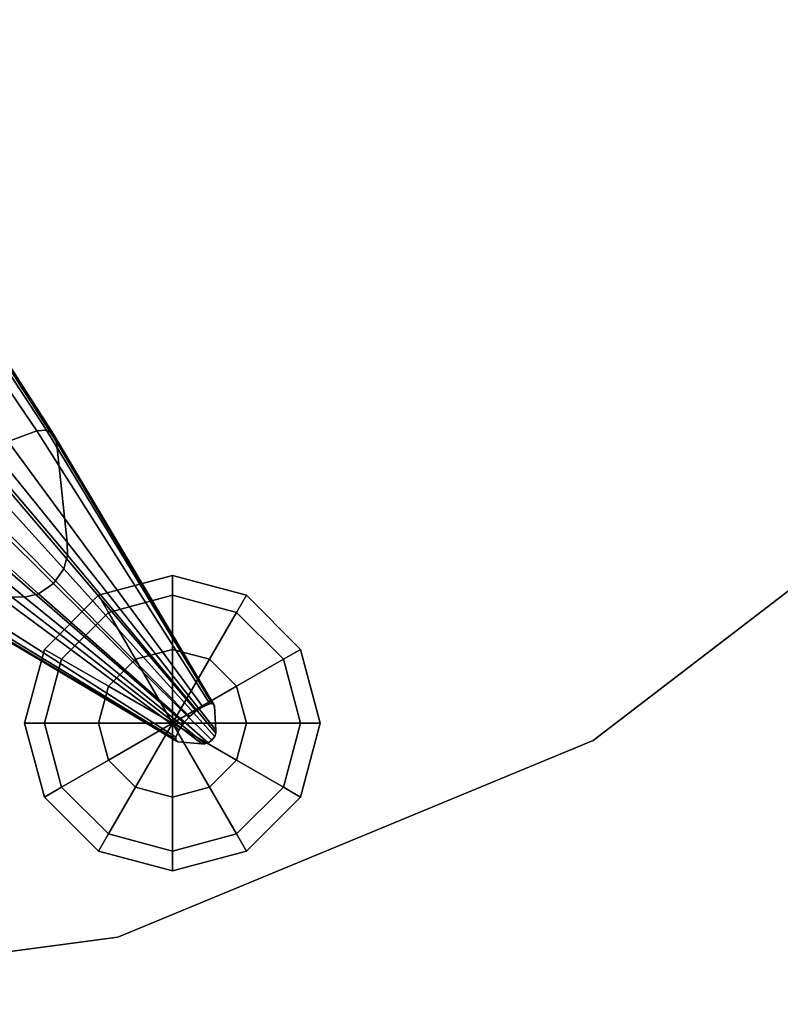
# Model space of a CAD drawing. Header units: millimetres. Extents: x -30782 to 40110, y 35885 to 73818.
# Tile 95 of 166: x 8978 to 9093, y 55885 to 56035. Entities that reach past the tile are written whole.
import ezdxf

# ---------------------------------------------------------------- set-up
doc = ezdxf.new("R2010")
doc.units = ezdxf.units.MM

# ---------------------------------------------------------------- blocks, each defined once
blk = doc.blocks.new('A$C69C31390')
for points, invisible_edges in [([(2461, 273.66, 418.71), (2570.77, 383.43, 418.71), (2523.11, 321.32, 418.71)], 1), ([(2376.32, 320.84, 379.42), (2349.2, 360.8, 342.79), (2341.84, 358.41, 345.93)], 12), ([(2377.79, 320.92, 378.31), (2351.74, 360.78, 341.17), (2349.2, 360.8, 342.79)], 12), ([(2376.32, 320.84, 379.42), (2377.79, 320.92, 378.31), (2349.2, 360.8, 342.79)], 2), ([(2378.86, 320.32, 376.98), (2353.65, 359.64, 339.25), (2351.74, 360.78, 341.17)], 12), ([(2377.79, 320.92, 378.31), (2378.86, 320.32, 376.98), (2351.74, 360.78, 341.17)], 2), ([(2371.97, 319.21, 381.58), (2376.32, 320.84, 379.42), (2341.84, 358.41, 345.93)], 2), ([(2379.35, 319.14, 375.65), (2354.63, 357.55, 337.31), (2353.65, 359.64, 339.25)], 12), ([(2378.86, 320.32, 376.98), (2379.35, 319.14, 375.65), (2353.65, 359.64, 339.25)], 2), ([(2379.35, 319.14, 375.65), (2380.98, 303.88, 362.17), (2354.63, 357.55, 337.31)], 2), ([(2380.98, 303.88, 362.17), (2358.99, 330.95, 317.77), (2354.63, 357.55, 337.31)], 12), ([(2381, 301.89, 360.56), (2359.24, 327.49, 315.43), (2358.99, 330.95, 317.77)], 12), ([(2380.98, 303.88, 362.17), (2381, 301.89, 360.56), (2358.99, 330.95, 317.77)], 2), ([(2380.47, 299.8, 359.32), (2358.53, 323.93, 313.62), (2359.24, 327.49, 315.43)], 12), ([(2381, 301.89, 360.56), (2380.47, 299.8, 359.32), (2359.24, 327.49, 315.43)], 2), ([(2378.86, 297.58, 358.84), (2355.96, 320.25, 312.92), (2358.53, 323.93, 313.62)], 12), ([(2380.47, 299.8, 359.32), (2378.86, 297.58, 358.84), (2358.53, 323.93, 313.62)], 2), ([(2403.04, 279.28, 407.27), (2377.79, 320.92, 378.31), (2376.32, 320.84, 379.42)], 12), ([(2403.29, 279.15, 406.91), (2378.86, 320.32, 376.98), (2377.79, 320.92, 378.31)], 12), ([(2403.04, 279.28, 407.27), (2403.29, 279.15, 406.91), (2377.79, 320.92, 378.31)], 2), ([(2388.67, 243.7, 430.71), (2461, 273.66, 430.71), (2523.11, 321.32, 430.71)], 12), ([(2461, 273.66, 430.71), (2461, 273.66, 418.71), (2523.11, 321.32, 430.71)], 2), ([(2461, 273.66, 418.71), (2523.11, 321.32, 418.71), (2523.11, 321.32, 430.71)], 12), ([(2376.59, 295.98, 359.37), (2352.2, 317.71, 313.69), (2355.96, 320.25, 312.92)], 12), ([(2378.86, 297.58, 358.84), (2376.59, 295.98, 359.37), (2355.96, 320.25, 312.92)], 2), ([(2402.69, 279.24, 407.57), (2376.32, 320.84, 379.42), (2371.97, 319.21, 381.58)], 12), ([(2402.69, 279.24, 407.57), (2403.04, 279.28, 407.27), (2376.32, 320.84, 379.42)], 2), ([(2403.29, 279.15, 406.91), (2403.39, 278.88, 406.55), (2378.86, 320.32, 376.98)], 2), ([(2403.39, 278.88, 406.55), (2379.35, 319.14, 375.65), (2378.86, 320.32, 376.98)], 12), ([(2401.63, 278.8, 408.16), (2371.97, 319.21, 381.58), (2367.74, 316.74, 382.99)], 12), ([(2401.63, 278.8, 408.16), (2402.69, 279.24, 407.57), (2371.97, 319.21, 381.58)], 2), ([(2403.59, 275.24, 402.9), (2380.98, 303.88, 362.17), (2379.35, 319.14, 375.65)], 12), ([(2403.39, 278.88, 406.55), (2403.59, 275.24, 402.9), (2379.35, 319.14, 375.65)], 2), ([(2374.48, 295.47, 360.64), (2348.59, 317.04, 315.55), (2352.2, 317.71, 313.69)], 12), ([(2374.48, 295.47, 360.64), (2372.47, 295.52, 362.29), (2348.59, 317.04, 315.55)], 2), ([(2376.59, 295.98, 359.37), (2374.48, 295.47, 360.64), (2352.2, 317.71, 313.69)], 2), ([(2400.58, 278.15, 408.54), (2367.74, 316.74, 382.99), (2363.79, 313.53, 383.58)], 12), ([(2400.58, 278.15, 408.54), (2401.63, 278.8, 408.16), (2367.74, 316.74, 382.99)], 2), ([(2399.59, 277.33, 408.7), (2363.79, 313.53, 383.58), (2360.36, 309.52, 383.12)], 12), ([(2399.59, 277.33, 408.7), (2400.58, 278.15, 408.54), (2363.79, 313.53, 383.58)], 2), ([(2398.72, 276.33, 408.57), (2360.36, 309.52, 383.12), (2357.68, 305.2, 381.81)], 12), ([(2398.72, 276.33, 408.57), (2399.59, 277.33, 408.7), (2360.36, 309.52, 383.12)], 2), ([(2398.02, 275.26, 408.22), (2357.68, 305.2, 381.81), (2355.83, 300.71, 379.7)], 12), ([(2398.02, 275.26, 408.22), (2398.72, 276.33, 408.57), (2357.68, 305.2, 381.81)], 2), ([(2403.57, 274.76, 402.46), (2381, 301.89, 360.56), (2380.98, 303.88, 362.17)], 12), ([(2403.59, 275.24, 402.9), (2403.57, 274.76, 402.46), (2380.98, 303.88, 362.17)], 2), ([(2403.41, 274.26, 402.13), (2380.47, 299.8, 359.32), (2381, 301.89, 360.56)], 12), ([(2403.57, 274.76, 402.46), (2403.41, 274.26, 402.13), (2381, 301.89, 360.56)], 2), ([(2397.52, 274.16, 407.65), (2355.83, 300.71, 379.7), (2355.72, 299.23, 378.61)], 12), ([(2397.52, 274.16, 407.65), (2398.02, 275.26, 408.22), (2355.83, 300.71, 379.7)], 2), ([(2397.48, 273.8, 407.35), (2355.72, 299.23, 378.61), (2356.28, 298.13, 377.29)], 12), ([(2397.48, 273.8, 407.35), (2397.52, 274.16, 407.65), (2355.72, 299.23, 378.61)], 2), ([(2403, 273.7, 402), (2378.86, 297.58, 358.84), (2380.47, 299.8, 359.32)], 12), ([(2403.41, 274.26, 402.13), (2403, 273.7, 402), (2380.47, 299.8, 359.32)], 2), ([(2396.99, 295.78, 386.26), (2385.74, 295.78, 397.51), (2396.99, 298.79, 397.51)], 1), ([(2396.99, 298.79, 397.51), (2385.74, 295.78, 397.51), (2387.24, 293.17, 408.76)], 12), ([(2396.99, 298.79, 397.51), (2387.24, 293.17, 408.76), (2396.99, 295.78, 408.76)], 1), ([(2406.73, 293.17, 408.76), (2396.99, 298.79, 397.51), (2396.99, 295.78, 408.76)], 1), ([(2406.73, 293.17, 408.76), (2408.24, 295.78, 397.51), (2396.99, 298.79, 397.51)], 12), ([(2408.24, 295.78, 397.51), (2396.99, 295.78, 386.26), (2396.99, 298.79, 397.51)], 1), ([(2397.6, 273.55, 406.99), (2397.48, 273.8, 407.35), (2356.28, 298.13, 377.29)], 2), ([(2397.6, 273.55, 406.99), (2356.28, 298.13, 377.29), (2357.43, 297.6, 375.95)], 12), ([(2397.87, 273.43, 406.63), (2357.43, 297.6, 375.95), (2372.47, 295.52, 362.29)], 12), ([(2397.87, 273.43, 406.63), (2397.6, 273.55, 406.99), (2357.43, 297.6, 375.95)], 2), ([(2402.43, 273.29, 402.14), (2376.59, 295.98, 359.37), (2378.86, 297.58, 358.84)], 12), ([(2403, 273.7, 402), (2402.43, 273.29, 402.14), (2378.86, 297.58, 358.84)], 2), ([(2401.44, 273.13, 402.93), (2372.47, 295.52, 362.29), (2374.48, 295.47, 360.64)], 12), ([(2401.44, 273.13, 402.93), (2397.87, 273.43, 406.63), (2372.47, 295.52, 362.29)], 2), ([(2401.92, 273.14, 402.49), (2374.48, 295.47, 360.64), (2376.59, 295.98, 359.37)], 12), ([(2401.92, 273.14, 402.49), (2401.44, 273.13, 402.93), (2374.48, 295.47, 360.64)], 2), ([(2402.43, 273.29, 402.14), (2401.92, 273.14, 402.49), (2376.59, 295.98, 359.37)], 2), ([(2387.24, 293.17, 386.26), (2377.5, 287.54, 397.51), (2385.74, 295.78, 397.51)], 1), ([(2385.74, 295.78, 397.51), (2377.5, 287.54, 397.51), (2380.11, 286.03, 408.76)], 12), ([(2385.74, 295.78, 397.51), (2380.11, 286.03, 408.76), (2387.24, 293.17, 408.76)], 1), ([(2396.99, 295.78, 386.26), (2387.24, 293.17, 386.26), (2385.74, 295.78, 397.51)], 12), ([(2396.99, 287.54, 378.03), (2387.24, 293.17, 386.26), (2396.99, 295.78, 386.26)], 1), ([(2396.99, 295.78, 408.76), (2387.24, 293.17, 408.76), (2391.36, 286.03, 417)], 12), ([(2396.99, 295.78, 408.76), (2391.36, 286.03, 417), (2396.99, 287.54, 417)], 1), ([(2402.61, 286.03, 417), (2396.99, 295.78, 408.76), (2396.99, 287.54, 417)], 1), ([(2402.61, 286.03, 417), (2406.73, 293.17, 408.76), (2396.99, 295.78, 408.76)], 12), ([(2408.24, 295.78, 397.51), (2406.73, 293.17, 386.26), (2396.99, 295.78, 386.26)], 12), ([(2406.73, 293.17, 386.26), (2396.99, 287.54, 378.03), (2396.99, 295.78, 386.26)], 1), ([(2413.86, 286.03, 408.76), (2408.24, 295.78, 397.51), (2406.73, 293.17, 408.76)], 1), ([(2416.47, 287.54, 397.51), (2406.73, 293.17, 386.26), (2408.24, 295.78, 397.51)], 1), ([(2413.86, 286.03, 408.76), (2416.47, 287.54, 397.51), (2408.24, 295.78, 397.51)], 12), ([(2387.24, 293.17, 386.26), (2380.11, 286.03, 386.26), (2377.5, 287.54, 397.51)], 12), ([(2391.36, 286.03, 378.03), (2380.11, 286.03, 386.26), (2387.24, 293.17, 386.26)], 1), ([(2387.24, 293.17, 408.76), (2380.11, 286.03, 408.76), (2387.24, 281.92, 417)], 12), ([(2396.99, 287.54, 378.03), (2391.36, 286.03, 378.03), (2387.24, 293.17, 386.26)], 12), ([(2387.24, 293.17, 408.76), (2387.24, 281.92, 417), (2391.36, 286.03, 417)], 1), ([(2406.73, 293.17, 386.26), (2402.61, 286.03, 378.03), (2396.99, 287.54, 378.03)], 12), ([(2406.73, 281.92, 417), (2406.73, 293.17, 408.76), (2402.61, 286.03, 417)], 1), ([(2413.86, 286.03, 386.26), (2402.61, 286.03, 378.03), (2406.73, 293.17, 386.26)], 1), ([(2406.73, 281.92, 417), (2413.86, 286.03, 408.76), (2406.73, 293.17, 408.76)], 12), ([(2416.47, 287.54, 397.51), (2413.86, 286.03, 386.26), (2406.73, 293.17, 386.26)], 12), ([(2380.11, 286.03, 386.26), (2374.49, 276.29, 397.51), (2377.5, 287.54, 397.51)], 1), ([(2377.5, 287.54, 397.51), (2374.49, 276.29, 397.51), (2377.5, 276.29, 408.76)], 12), ([(2377.5, 287.54, 397.51), (2377.5, 276.29, 408.76), (2380.11, 286.03, 408.76)], 1), ([(2416.47, 276.29, 408.76), (2416.47, 287.54, 397.51), (2413.86, 286.03, 408.76)], 1), ([(2419.49, 276.29, 397.51), (2413.86, 286.03, 386.26), (2416.47, 287.54, 397.51)], 1), ([(2416.47, 276.29, 408.76), (2419.49, 276.29, 397.51), (2416.47, 287.54, 397.51)], 12), ([(2380.11, 286.03, 386.26), (2377.5, 276.29, 386.26), (2374.49, 276.29, 397.51)], 12), ([(2387.24, 281.92, 378.03), (2377.5, 276.29, 386.26), (2380.11, 286.03, 386.26)], 1), ([(2380.11, 286.03, 408.76), (2377.5, 276.29, 408.76), (2385.74, 276.29, 417)], 12), ([(2391.36, 286.03, 378.03), (2387.24, 281.92, 378.03), (2380.11, 286.03, 386.26)], 12), ([(2380.11, 286.03, 408.76), (2385.74, 276.29, 417), (2387.24, 281.92, 417)], 1), ([(2413.86, 286.03, 386.26), (2406.73, 281.92, 378.03), (2402.61, 286.03, 378.03)], 12), ([(2408.24, 276.29, 417), (2413.86, 286.03, 408.76), (2406.73, 281.92, 417)], 1), ([(2416.47, 276.29, 386.26), (2406.73, 281.92, 378.03), (2413.86, 286.03, 386.26)], 1), ([(2408.24, 276.29, 417), (2416.47, 276.29, 408.76), (2413.86, 286.03, 408.76)], 12), ([(2419.49, 276.29, 397.51), (2416.47, 276.29, 386.26), (2413.86, 286.03, 386.26)], 12), ([(2387.24, 281.92, 378.03), (2385.74, 276.29, 378.03), (2377.5, 276.29, 386.26)], 12), ([(2416.47, 276.29, 386.26), (2408.24, 276.29, 378.03), (2406.73, 281.92, 378.03)], 12), ([(2402.69, 279.24, 407.57), (2401.63, 278.8, 408.16), (2403.39, 278.88, 406.55)], 14), ([(2403.04, 279.28, 407.27), (2402.69, 279.24, 407.57), (2403.39, 278.88, 406.55)], 14), ([(2403.04, 279.28, 407.27), (2403.39, 278.88, 406.55), (2403.29, 279.15, 406.91)], 1), ([(2397.48, 273.8, 407.35), (2397.6, 273.55, 406.99), (2403.39, 278.88, 406.55)], 14), ([(2397.52, 274.16, 407.65), (2397.48, 273.8, 407.35), (2403.39, 278.88, 406.55)], 14), ([(2398.02, 275.26, 408.22), (2397.52, 274.16, 407.65), (2403.39, 278.88, 406.55)], 14), ([(2397.6, 273.55, 406.99), (2397.87, 273.43, 406.63), (2403.39, 278.88, 406.55)], 14), ([(2397.87, 273.43, 406.63), (2401.44, 273.13, 402.93), (2403.39, 278.88, 406.55)], 14), ([(2398.72, 276.33, 408.57), (2398.02, 275.26, 408.22), (2403.39, 278.88, 406.55)], 14), ([(2399.59, 277.33, 408.7), (2398.72, 276.33, 408.57), (2403.39, 278.88, 406.55)], 14), ([(2400.58, 278.15, 408.54), (2399.59, 277.33, 408.7), (2403.39, 278.88, 406.55)], 14), ([(2401.63, 278.8, 408.16), (2400.58, 278.15, 408.54), (2403.39, 278.88, 406.55)], 14), ([(2401.44, 273.13, 402.93), (2403.59, 275.24, 402.9), (2403.39, 278.88, 406.55)], 13), ([(2377.5, 276.29, 386.26), (2377.5, 265.04, 397.51), (2374.49, 276.29, 397.51)], 1), ([(2374.49, 276.29, 397.51), (2377.5, 265.04, 397.51), (2380.11, 266.55, 408.76)], 12), ([(2374.49, 276.29, 397.51), (2380.11, 266.55, 408.76), (2377.5, 276.29, 408.76)], 1), ([(2385.74, 276.29, 378.03), (2380.11, 266.55, 386.26), (2377.5, 276.29, 386.26)], 1), ([(2377.5, 276.29, 386.26), (2380.11, 266.55, 386.26), (2377.5, 265.04, 397.51)], 12), ([(2377.5, 276.29, 408.76), (2380.11, 266.55, 408.76), (2387.24, 270.67, 417)], 12), ([(2377.5, 276.29, 408.76), (2387.24, 270.67, 417), (2385.74, 276.29, 417)], 1), ([(2385.74, 276.29, 378.03), (2387.24, 270.67, 378.03), (2380.11, 266.55, 386.26)], 12), ([(2406.73, 270.67, 417), (2416.47, 276.29, 408.76), (2408.24, 276.29, 417)], 1), ([(2406.73, 270.67, 417), (2413.86, 266.55, 408.76), (2416.47, 276.29, 408.76)], 12), ([(2413.86, 266.55, 386.26), (2406.73, 270.67, 378.03), (2408.24, 276.29, 378.03)], 12), ([(2413.86, 266.55, 386.26), (2408.24, 276.29, 378.03), (2416.47, 276.29, 386.26)], 1), ([(2413.86, 266.55, 408.76), (2419.49, 276.29, 397.51), (2416.47, 276.29, 408.76)], 1), ([(2413.86, 266.55, 408.76), (2416.47, 265.04, 397.51), (2419.49, 276.29, 397.51)], 12), ([(2416.47, 265.04, 397.51), (2413.86, 266.55, 386.26), (2416.47, 276.29, 386.26)], 12), ([(2416.47, 265.04, 397.51), (2416.47, 276.29, 386.26), (2419.49, 276.29, 397.51)], 1), ([(2401.44, 273.13, 402.93), (2401.92, 273.14, 402.49), (2403.59, 275.24, 402.9)], 14), ([(2401.92, 273.14, 402.49), (2403.57, 274.76, 402.46), (2403.59, 275.24, 402.9)], 13), ([(2401.92, 273.14, 402.49), (2402.43, 273.29, 402.14), (2403.57, 274.76, 402.46)], 14), ([(2402.43, 273.29, 402.14), (2403, 273.7, 402), (2403.57, 274.76, 402.46)], 14), ([(2403, 273.7, 402), (2403.41, 274.26, 402.13), (2403.57, 274.76, 402.46)], 12), ([(2311.05, 233.48, 418.71), (2461, 273.66, 418.71), (2388.67, 243.7, 418.71)], 1), ([(2388.67, 243.7, 430.71), (2461, 273.66, 418.71), (2461, 273.66, 430.71)], 1), ([(2388.67, 243.7, 430.71), (2388.67, 243.7, 418.71), (2461, 273.66, 418.71)], 12), ([(2387.24, 270.67, 378.03), (2387.24, 259.42, 386.26), (2380.11, 266.55, 386.26)], 1), ([(2380.11, 266.55, 408.76), (2391.36, 266.55, 417), (2387.24, 270.67, 417)], 1), ([(2387.24, 270.67, 378.03), (2391.36, 266.55, 378.03), (2387.24, 259.42, 386.26)], 12), ([(2402.61, 266.55, 417), (2413.86, 266.55, 408.76), (2406.73, 270.67, 417)], 1), ([(2406.73, 259.42, 386.26), (2402.61, 266.55, 378.03), (2406.73, 270.67, 378.03)], 12), ([(2406.73, 259.42, 386.26), (2406.73, 270.67, 378.03), (2413.86, 266.55, 386.26)], 1), ([(2380.11, 266.55, 386.26), (2385.74, 256.81, 397.51), (2377.5, 265.04, 397.51)], 1), ([(2377.5, 265.04, 397.51), (2387.24, 259.42, 408.76), (2380.11, 266.55, 408.76)], 1), ([(2380.11, 266.55, 386.26), (2387.24, 259.42, 386.26), (2385.74, 256.81, 397.51)], 12), ([(2380.11, 266.55, 408.76), (2387.24, 259.42, 408.76), (2391.36, 266.55, 417)], 12), ([(2391.36, 266.55, 378.03), (2396.99, 256.81, 386.26), (2387.24, 259.42, 386.26)], 1), ([(2387.24, 259.42, 408.76), (2396.99, 265.04, 417), (2391.36, 266.55, 417)], 1), ([(2391.36, 266.55, 378.03), (2396.99, 265.04, 378.03), (2396.99, 256.81, 386.26)], 12), ([(2396.99, 265.04, 417), (2406.73, 259.42, 408.76), (2402.61, 266.55, 417)], 1), ([(2396.99, 256.81, 386.26), (2402.61, 266.55, 378.03), (2406.73, 259.42, 386.26)], 1), ([(2396.99, 256.81, 386.26), (2396.99, 265.04, 378.03), (2402.61, 266.55, 378.03)], 12), ([(2402.61, 266.55, 417), (2406.73, 259.42, 408.76), (2413.86, 266.55, 408.76)], 12), ([(2406.73, 259.42, 408.76), (2416.47, 265.04, 397.51), (2413.86, 266.55, 408.76)], 1), ([(2408.24, 256.81, 397.51), (2406.73, 259.42, 386.26), (2413.86, 266.55, 386.26)], 12), ([(2408.24, 256.81, 397.51), (2413.86, 266.55, 386.26), (2416.47, 265.04, 397.51)], 1), ([(2377.5, 265.04, 397.51), (2385.74, 256.81, 397.51), (2387.24, 259.42, 408.76)], 12), ([(2387.24, 259.42, 408.76), (2396.99, 256.81, 408.76), (2396.99, 265.04, 417)], 12), ([(2396.99, 265.04, 417), (2396.99, 256.81, 408.76), (2406.73, 259.42, 408.76)], 12), ([(2406.73, 259.42, 408.76), (2408.24, 256.81, 397.51), (2416.47, 265.04, 397.51)], 12), ([(2387.24, 259.42, 386.26), (2396.99, 253.79, 397.51), (2385.74, 256.81, 397.51)], 1), ([(2385.74, 256.81, 397.51), (2396.99, 256.81, 408.76), (2387.24, 259.42, 408.76)], 1), ([(2387.24, 259.42, 386.26), (2396.99, 256.81, 386.26), (2396.99, 253.79, 397.51)], 12), ([(2396.99, 256.81, 408.76), (2408.24, 256.81, 397.51), (2406.73, 259.42, 408.76)], 1), ([(2396.99, 253.79, 397.51), (2406.73, 259.42, 386.26), (2408.24, 256.81, 397.51)], 1), ([(2396.99, 253.79, 397.51), (2396.99, 256.81, 386.26), (2406.73, 259.42, 386.26)], 12), ([(2385.74, 256.81, 397.51), (2396.99, 253.79, 397.51), (2396.99, 256.81, 408.76)], 12), ([(2396.99, 256.81, 408.76), (2396.99, 253.79, 397.51), (2408.24, 256.81, 397.51)], 12), ([(1721.05, 233.48, 430.71), (2311.05, 233.48, 430.71), (2388.67, 243.7, 430.71)], 12), ([(2311.05, 233.48, 418.71), (2388.67, 243.7, 418.71), (2388.67, 243.7, 430.71)], 12), ([(2388.67, 243.7, 430.71), (2311.05, 233.48, 430.71), (2311.05, 233.48, 418.71)], 12)]:
    blk.add_3dface(points, dxfattribs=dict(invisible_edges=invisible_edges))
for points in [[(2396.99, 287.54, 417), (2391.36, 286.03, 417), (2396.99, 276.29, 420.01)], [(2396.99, 276.29, 375.01), (2391.36, 286.03, 378.03), (2396.99, 287.54, 378.03)], [(2396.99, 276.29, 420.01), (2402.61, 286.03, 417), (2396.99, 287.54, 417)], [(2402.61, 286.03, 378.03), (2396.99, 276.29, 375.01), (2396.99, 287.54, 378.03)], [(2391.36, 286.03, 417), (2387.24, 281.92, 417), (2396.99, 276.29, 420.01)], [(2396.99, 276.29, 375.01), (2387.24, 281.92, 378.03), (2391.36, 286.03, 378.03)], [(2396.99, 276.29, 420.01), (2406.73, 281.92, 417), (2402.61, 286.03, 417)], [(2406.73, 281.92, 378.03), (2396.99, 276.29, 375.01), (2402.61, 286.03, 378.03)], [(2387.24, 281.92, 417), (2385.74, 276.29, 417), (2396.99, 276.29, 420.01)], [(2396.99, 276.29, 375.01), (2385.74, 276.29, 378.03), (2387.24, 281.92, 378.03)], [(2396.99, 276.29, 420.01), (2408.24, 276.29, 417), (2406.73, 281.92, 417)], [(2408.24, 276.29, 378.03), (2396.99, 276.29, 375.01), (2406.73, 281.92, 378.03)], [(2396.99, 276.29, 375.01), (2387.24, 270.67, 378.03), (2385.74, 276.29, 378.03)], [(2385.74, 276.29, 417), (2387.24, 270.67, 417), (2396.99, 276.29, 420.01)], [(2396.99, 276.29, 375.01), (2391.36, 266.55, 378.03), (2387.24, 270.67, 378.03)], [(2387.24, 270.67, 417), (2391.36, 266.55, 417), (2396.99, 276.29, 420.01)], [(2396.99, 276.29, 375.01), (2396.99, 265.04, 378.03), (2391.36, 266.55, 378.03)], [(2391.36, 266.55, 417), (2396.99, 265.04, 417), (2396.99, 276.29, 420.01)], [(2396.99, 265.04, 378.03), (2396.99, 276.29, 375.01), (2402.61, 266.55, 378.03)], [(2402.61, 266.55, 378.03), (2396.99, 276.29, 375.01), (2406.73, 270.67, 378.03)], [(2406.73, 270.67, 378.03), (2396.99, 276.29, 375.01), (2408.24, 276.29, 378.03)], [(2396.99, 276.29, 420.01), (2396.99, 265.04, 417), (2402.61, 266.55, 417)], [(2396.99, 276.29, 420.01), (2402.61, 266.55, 417), (2406.73, 270.67, 417)], [(2396.99, 276.29, 420.01), (2406.73, 270.67, 417), (2408.24, 276.29, 417)]]:
    blk.add_3dface(points)

msp = doc.modelspace()

# ---------------------------------------------------------------- block references
msp.add_blockref('A$C69C31390', (6603.95, 55652))

doc.saveas('drawing.dxf')
